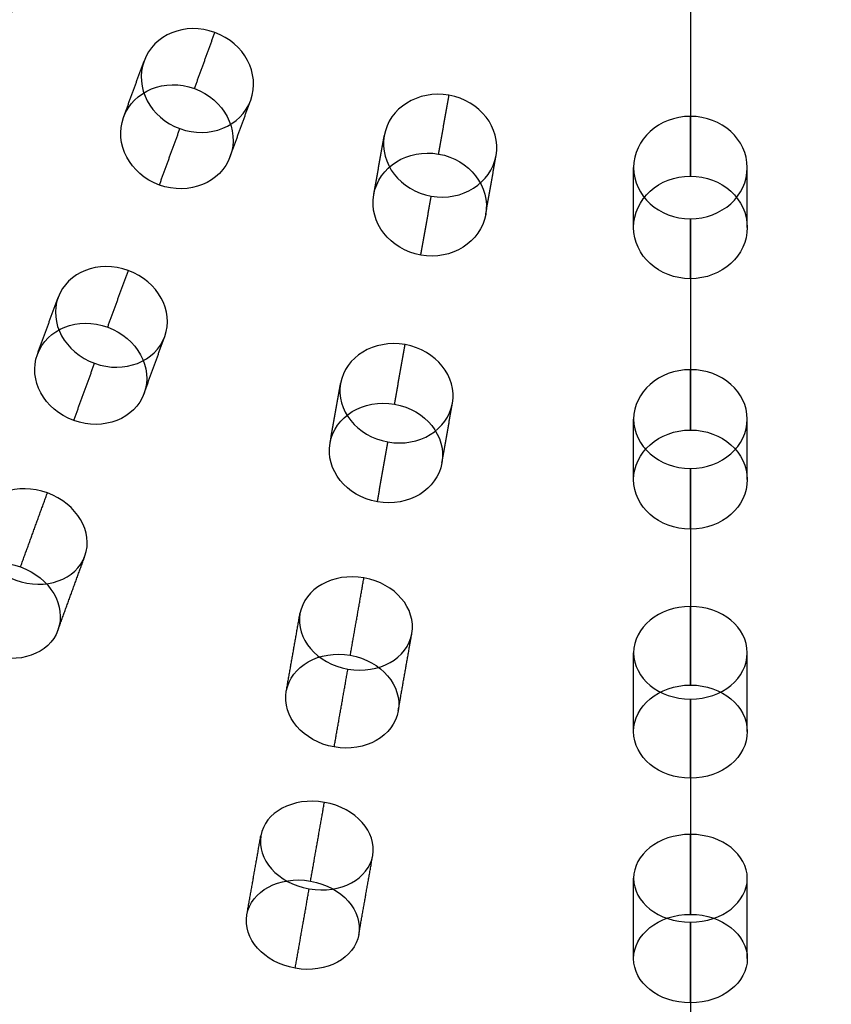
# Model space of a CAD drawing. Header units: millimetres. Extents: x -60 to 60, y -60 to 60.
# Tile 33 of 61: x -11 to 3, y -40 to -23. Entities that reach past the tile are written whole.
import ezdxf

# ---------------------------------------------------------------- set-up
doc = ezdxf.new("R2010")
doc.units = ezdxf.units.MM
doc.header["$MEASUREMENT"] = 0
doc.layers.add('Metal', color=7, linetype='Continuous', true_color=0xb2b2b2)
doc.layers.add('Opal glass', color=7, linetype='Continuous', true_color=0x7b7b7b)

msp = doc.modelspace()

# ---------------------------------------------------------------- linework, layer by layer
at = {"layer": 'Metal'}
for centre, radius in [((0.397, -0.384, 97.154), 56.961), ((0.397, -0.384, 93.154), 53.961), ((0.397, -0.384, 100.154), 53.961)]:
    msp.add_circle(centre, radius, dxfattribs=at)
for centre, radius, start, end in [((0.397, -0.384, 107.154), 56.961, 285.0362, 95.9739), ((0.397, -0.384, 107.154), 56.961, 285.0362, 95.9739), ((0.397, -0.384, 107.154), 55.461, 285.159, 95.8511), ((0.397, -0.384, 107.154), 56.961, 105.0362, 275.9739), ((0.397, -0.384, 107.154), 56.961, 105.0362, 275.9739), ((0.397, -0.384, 102.154), 56.961, 105.5646, 265.3355), ((0.397, -0.384, 107.154), 53.961, 285.2887, 95.7214), ((0.397, -0.384, 107.154), 53.961, 285.2887, 95.7214), ((0.397, -0.384, 107.154), 55.461, 105.159, 275.8511), ((0.397, -0.384, 107.154), 53.961, 105.2887, 275.7214), ((0.397, -0.384, 107.154), 53.961, 105.2887, 275.7214), ((0.39, -0.346, 97.154), 60, 180, 0), ((0.39, -0.346, 107.154), 60, 180, 0), ((0.39, -0.346, 97.154), 60, 180, 0), ((0.39, -0.346, 97.154), 58.5, 180, 360), ((0.39, -0.346, 97.154), 57, 180, 0), ((0.39, -0.346, 107.154), 57, 180, 0), ((0.39, -0.346, 97.154), 57, 180, 0)]:
    msp.add_arc(centre, radius, start, end, dxfattribs=at)
at = {"layer": 'Metal', "extrusion": (1, 0, 0)}
for radius, start, end in [(57, 112.4058, 115.4274), (60, 112.30618, 115.1761), (57, 117.449, 120.4989), (60, 117.09561, 119.98978), (57, 122.5478, 125.4917), (60, 121.93256, 125.07172), (57, 127.5293, 130.6118), (60, 127.0049, 129.92683), (57, 132.6884, 135.7597), (60, 131.89324, 135.10999)]:
    msp.add_arc((-0.346, 107.154, 0.39), radius, start, end, dxfattribs=at)
at = {"layer": 'Metal'}
for points, knots in [([(-12.747, -23.101, 157.737), (-13.228, -22.823, 157.737), (-13.41, -22.249, 157.939), (-13.163, -21.821, 158.185), (-12.916, -21.393, 158.43), (-12.328, -21.263, 158.632), (-11.847, -21.541, 158.632), (-11.366, -21.819, 158.632), (-11.184, -22.393, 158.43), (-11.431, -22.821, 158.185), (-11.678, -23.249, 157.939), (-12.266, -23.378, 157.737), (-12.747, -23.101, 157.737)], [0, 0, 0, 0, 1.742589, 1.742589, 1.742589, 3.485164, 3.485164, 3.485164, 5.227738, 5.227738, 5.227738, 6.970327, 6.970327, 6.970327, 6.970327]), ([(-12.747, -23.101, 157.737), (-13.228, -22.823, 157.737), (-13.41, -22.249, 157.939), (-13.163, -21.821, 158.185), (-12.916, -21.393, 158.43), (-12.328, -21.263, 158.632), (-11.847, -21.541, 158.632), (-11.366, -21.819, 158.632), (-11.184, -22.393, 158.43), (-11.431, -22.821, 158.185), (-11.678, -23.249, 157.939), (-12.266, -23.378, 157.737), (-12.747, -23.101, 157.737)], [0, 0, 0, 0, 1.742589, 1.742589, 1.742589, 3.485164, 3.485164, 3.485164, 5.227738, 5.227738, 5.227738, 6.970327, 6.970327, 6.970327, 6.970327]), ([(-8.596, -25.036, 157.737), (-9.118, -24.846, 157.737), (-9.397, -24.313, 157.939), (-9.228, -23.848, 158.185), (-9.059, -23.383, 158.43), (-8.502, -23.154, 158.632), (-7.981, -23.344, 158.632), (-7.459, -23.534, 158.632), (-7.18, -24.068, 158.43), (-7.349, -24.532, 158.185), (-7.518, -24.997, 157.939), (-8.075, -25.226, 157.737), (-8.596, -25.036, 157.737)], [0, 0, 0, 0, 1.742589, 1.742589, 1.742589, 3.485164, 3.485164, 3.485164, 5.227738, 5.227738, 5.227738, 6.970327, 6.970327, 6.970327, 6.970327]), ([(-8.596, -25.036, 157.737), (-9.118, -24.846, 157.737), (-9.397, -24.313, 157.939), (-9.228, -23.848, 158.185), (-9.059, -23.383, 158.43), (-8.502, -23.154, 158.632), (-7.981, -23.344, 158.632), (-7.459, -23.534, 158.632), (-7.18, -24.068, 158.43), (-7.349, -24.532, 158.185), (-7.518, -24.997, 157.939), (-8.075, -25.226, 157.737), (-8.596, -25.036, 157.737)], [0, 0, 0, 0, 1.742589, 1.742589, 1.742589, 3.485164, 3.485164, 3.485164, 5.227738, 5.227738, 5.227738, 6.970327, 6.970327, 6.970327, 6.970327]), ([(-8.957, -26.027, 160.569), (-8.435, -26.216, 160.569), (-7.878, -25.987, 160.768), (-7.709, -25.521, 161.011), (-7.539, -25.055, 161.255), (-7.818, -24.521, 161.454), (-8.34, -24.331, 161.454), (-8.861, -24.141, 161.454), (-9.418, -24.371, 161.255), (-9.588, -24.837, 161.011), (-9.758, -25.303, 160.768), (-9.478, -25.837, 160.569), (-8.957, -26.027, 160.569)], [0, 0, 0, 0, 1.74211, 1.74211, 1.74211, 3.484207, 3.484207, 3.484207, 5.226305, 5.226305, 5.226305, 6.968414, 6.968414, 6.968414, 6.968414]), ([(-8.957, -26.027, 160.569), (-8.435, -26.216, 160.569), (-7.878, -25.987, 160.768), (-7.709, -25.521, 161.011), (-7.539, -25.055, 161.255), (-7.818, -24.521, 161.454), (-8.34, -24.331, 161.454), (-8.861, -24.141, 161.454), (-9.418, -24.371, 161.255), (-9.588, -24.837, 161.011), (-9.758, -25.303, 160.768), (-9.478, -25.837, 160.569), (-8.957, -26.027, 160.569)], [0, 0, 0, 0, 1.74211, 1.74211, 1.74211, 3.484207, 3.484207, 3.484207, 5.226305, 5.226305, 5.226305, 6.968414, 6.968414, 6.968414, 6.968414]), ([(-4.172, -26.222, 157.737), (-4.719, -26.125, 157.737), (-5.087, -25.648, 157.939), (-5.001, -25.161, 158.185), (-4.915, -24.674, 158.43), (-4.407, -24.352, 158.632), (-3.86, -24.448, 158.632), (-3.313, -24.545, 158.632), (-2.945, -25.022, 158.43), (-3.031, -25.509, 158.185), (-3.117, -25.996, 157.939), (-3.626, -26.318, 157.737), (-4.172, -26.222, 157.737)], [0, 0, 0, 0, 1.742589, 1.742589, 1.742589, 3.485164, 3.485164, 3.485164, 5.227738, 5.227738, 5.227738, 6.970327, 6.970327, 6.970327, 6.970327]), ([(-4.172, -26.222, 157.737), (-4.719, -26.125, 157.737), (-5.087, -25.648, 157.939), (-5.001, -25.161, 158.185), (-4.915, -24.674, 158.43), (-4.407, -24.352, 158.632), (-3.86, -24.448, 158.632), (-3.313, -24.545, 158.632), (-2.945, -25.022, 158.43), (-3.031, -25.509, 158.185), (-3.117, -25.996, 157.939), (-3.626, -26.318, 157.737), (-4.172, -26.222, 157.737)], [0, 0, 0, 0, 1.742589, 1.742589, 1.742589, 3.485164, 3.485164, 3.485164, 5.227738, 5.227738, 5.227738, 6.970327, 6.970327, 6.970327, 6.970327]), ([(0.39, -26.621, 157.737), (-0.165, -26.621, 157.737), (-0.61, -26.215, 157.939), (-0.61, -25.72, 158.185), (-0.61, -25.226, 158.43), (-0.165, -24.82, 158.632), (0.39, -24.82, 158.632), (0.945, -24.82, 158.632), (1.39, -25.226, 158.43), (1.39, -25.72, 158.185), (1.39, -26.215, 157.939), (0.945, -26.621, 157.737), (0.39, -26.621, 157.737)], [0, 0, 0, 0, 1.742589, 1.742589, 1.742589, 3.485163, 3.485163, 3.485163, 5.227738, 5.227738, 5.227738, 6.970327, 6.970327, 6.970327, 6.970327]), ([(0.39, -26.621, 157.737), (-0.165, -26.621, 157.737), (-0.61, -26.215, 157.939), (-0.61, -25.72, 158.185), (-0.61, -25.226, 158.43), (-0.165, -24.82, 158.632), (0.39, -24.82, 158.632), (0.945, -24.82, 158.632), (1.39, -25.226, 158.43), (1.39, -25.72, 158.185), (1.39, -26.215, 157.939), (0.945, -26.621, 157.737), (0.39, -26.621, 157.737)], [0, 0, 0, 0, 1.742589, 1.742589, 1.742589, 3.485163, 3.485163, 3.485163, 5.227738, 5.227738, 5.227738, 6.970327, 6.970327, 6.970327, 6.970327]), ([(-4.356, -27.26, 160.569), (-3.809, -27.356, 160.569), (-3.3, -27.033, 160.768), (-3.214, -26.545, 161.011), (-3.128, -26.056, 161.255), (-3.496, -25.579, 161.454), (-4.042, -25.482, 161.454), (-4.589, -25.386, 161.454), (-5.098, -25.709, 161.255), (-5.184, -26.197, 161.011), (-5.27, -26.686, 160.768), (-4.902, -27.163, 160.569), (-4.356, -27.26, 160.569)], [0, 0, 0, 0, 1.742109, 1.742109, 1.742109, 3.484207, 3.484207, 3.484207, 5.226304, 5.226304, 5.226304, 6.968414, 6.968414, 6.968414, 6.968414]), ([(-4.356, -27.26, 160.569), (-3.809, -27.356, 160.569), (-3.3, -27.033, 160.768), (-3.214, -26.545, 161.011), (-3.128, -26.056, 161.255), (-3.496, -25.579, 161.454), (-4.042, -25.482, 161.454), (-4.589, -25.386, 161.454), (-5.098, -25.709, 161.255), (-5.184, -26.197, 161.011), (-5.27, -26.686, 160.768), (-4.902, -27.163, 160.569), (-4.356, -27.26, 160.569)], [0, 0, 0, 0, 1.742109, 1.742109, 1.742109, 3.484207, 3.484207, 3.484207, 5.226304, 5.226304, 5.226304, 6.968414, 6.968414, 6.968414, 6.968414]), ([(0.39, -27.675, 160.569), (0.945, -27.675, 160.569), (1.39, -27.268, 160.768), (1.39, -26.773, 161.011), (1.39, -26.277, 161.255), (0.945, -25.87, 161.454), (0.39, -25.87, 161.454), (-0.165, -25.87, 161.454), (-0.61, -26.277, 161.255), (-0.61, -26.773, 161.011), (-0.61, -27.268, 160.768), (-0.165, -27.675, 160.569), (0.39, -27.675, 160.569)], [0, 0, 0, 0, 1.742109, 1.742109, 1.742109, 3.484207, 3.484207, 3.484207, 5.226305, 5.226305, 5.226305, 6.968414, 6.968414, 6.968414, 6.968414]), ([(0.39, -27.675, 160.569), (0.945, -27.675, 160.569), (1.39, -27.268, 160.768), (1.39, -26.773, 161.011), (1.39, -26.277, 161.255), (0.945, -25.87, 161.454), (0.39, -25.87, 161.454), (-0.165, -25.87, 161.454), (-0.61, -26.277, 161.255), (-0.61, -26.773, 161.011), (-0.61, -27.268, 160.768), (-0.165, -27.675, 160.569), (0.39, -27.675, 160.569)], [0, 0, 0, 0, 1.742109, 1.742109, 1.742109, 3.484207, 3.484207, 3.484207, 5.226305, 5.226305, 5.226305, 6.968414, 6.968414, 6.968414, 6.968414]), ([(-10.098, -29.163, 155.201), (-10.627, -28.97, 155.201), (-10.902, -28.447, 155.446), (-10.741, -28.005, 155.735), (-10.58, -27.562, 156.023), (-10.033, -27.338, 156.267), (-9.504, -27.53, 156.267), (-8.975, -27.723, 156.267), (-8.701, -28.246, 156.023), (-8.862, -28.689, 155.735), (-9.023, -29.131, 155.446), (-9.57, -29.355, 155.201), (-10.098, -29.163, 155.201)], [0, 0, 0, 0, 1.754643, 1.754643, 1.754643, 3.509189, 3.509189, 3.509189, 5.263734, 5.263734, 5.263734, 7.018377, 7.018377, 7.018377, 7.018377]), ([(-10.098, -29.163, 155.201), (-10.627, -28.97, 155.201), (-10.902, -28.447, 155.446), (-10.741, -28.005, 155.735), (-10.58, -27.562, 156.023), (-10.033, -27.338, 156.267), (-9.504, -27.53, 156.267), (-8.975, -27.723, 156.267), (-8.701, -28.246, 156.023), (-8.862, -28.689, 155.735), (-9.023, -29.131, 155.446), (-9.57, -29.355, 155.201), (-10.098, -29.163, 155.201)], [0, 0, 0, 0, 1.754643, 1.754643, 1.754643, 3.509189, 3.509189, 3.509189, 5.263734, 5.263734, 5.263734, 7.018377, 7.018377, 7.018377, 7.018377]), ([(-10.464, -30.168, 158.074), (-9.936, -30.36, 158.074), (-9.388, -30.135, 158.313), (-9.226, -29.69, 158.598), (-9.064, -29.245, 158.882), (-9.34, -28.72, 159.121), (-9.867, -28.528, 159.121), (-10.395, -28.336, 159.121), (-10.943, -28.561, 158.882), (-11.105, -29.006, 158.598), (-11.267, -29.451, 158.313), (-10.992, -29.975, 158.074), (-10.464, -30.168, 158.074)], [0, 0, 0, 0, 1.752923, 1.752923, 1.752923, 3.505767, 3.505767, 3.505767, 5.258611, 5.258611, 5.258611, 7.011534, 7.011534, 7.011534, 7.011534]), ([(-10.464, -30.168, 158.074), (-9.936, -30.36, 158.074), (-9.388, -30.135, 158.313), (-9.226, -29.69, 158.598), (-9.064, -29.245, 158.882), (-9.34, -28.72, 159.121), (-9.867, -28.528, 159.121), (-10.395, -28.336, 159.121), (-10.943, -28.561, 158.882), (-11.105, -29.006, 158.598), (-11.267, -29.451, 158.313), (-10.992, -29.975, 158.074), (-10.464, -30.168, 158.074)], [0, 0, 0, 0, 1.752923, 1.752923, 1.752923, 3.505767, 3.505767, 3.505767, 5.258611, 5.258611, 5.258611, 7.011534, 7.011534, 7.011534, 7.011534]), ([(-4.935, -30.546, 155.201), (-5.489, -30.449, 155.201), (-5.851, -29.981, 155.446), (-5.769, -29.517, 155.735), (-5.687, -29.054, 156.023), (-5.188, -28.738, 156.267), (-4.633, -28.835, 156.267), (-4.079, -28.933, 156.267), (-3.718, -29.401, 156.023), (-3.799, -29.865, 155.735), (-3.881, -30.328, 155.446), (-4.381, -30.644, 155.201), (-4.935, -30.546, 155.201)], [0, 0, 0, 0, 1.754643, 1.754643, 1.754643, 3.509188, 3.509188, 3.509188, 5.263734, 5.263734, 5.263734, 7.018377, 7.018377, 7.018377, 7.018377]), ([(-4.935, -30.546, 155.201), (-5.489, -30.449, 155.201), (-5.851, -29.981, 155.446), (-5.769, -29.517, 155.735), (-5.687, -29.054, 156.023), (-5.188, -28.738, 156.267), (-4.633, -28.835, 156.267), (-4.079, -28.933, 156.267), (-3.718, -29.401, 156.023), (-3.799, -29.865, 155.735), (-3.881, -30.328, 155.446), (-4.381, -30.644, 155.201), (-4.935, -30.546, 155.201)], [0, 0, 0, 0, 1.754643, 1.754643, 1.754643, 3.509188, 3.509188, 3.509188, 5.263734, 5.263734, 5.263734, 7.018377, 7.018377, 7.018377, 7.018377]), ([(0.39, -31.012, 155.201), (-0.173, -31.012, 155.201), (-0.61, -30.614, 155.446), (-0.61, -30.144, 155.735), (-0.61, -29.673, 156.023), (-0.173, -29.275, 156.267), (0.39, -29.275, 156.267), (0.953, -29.275, 156.267), (1.39, -29.673, 156.023), (1.39, -30.144, 155.735), (1.39, -30.614, 155.446), (0.953, -31.012, 155.201), (0.39, -31.012, 155.201)], [0, 0, 0, 0, 1.754643, 1.754643, 1.754643, 3.509189, 3.509189, 3.509189, 5.263734, 5.263734, 5.263734, 7.018377, 7.018377, 7.018377, 7.018377]), ([(0.39, -31.012, 155.201), (-0.173, -31.012, 155.201), (-0.61, -30.614, 155.446), (-0.61, -30.144, 155.735), (-0.61, -29.673, 156.023), (-0.173, -29.275, 156.267), (0.39, -29.275, 156.267), (0.953, -29.275, 156.267), (1.39, -29.673, 156.023), (1.39, -30.144, 155.735), (1.39, -30.614, 155.446), (0.953, -31.012, 155.201), (0.39, -31.012, 155.201)], [0, 0, 0, 0, 1.754643, 1.754643, 1.754643, 3.509189, 3.509189, 3.509189, 5.263734, 5.263734, 5.263734, 7.018377, 7.018377, 7.018377, 7.018377]), ([(-5.121, -31.599, 158.074), (-4.568, -31.697, 158.074), (-4.067, -31.38, 158.313), (-3.984, -30.914, 158.598), (-3.902, -30.448, 158.882), (-4.265, -29.979, 159.121), (-4.818, -29.881, 159.121), (-5.371, -29.784, 159.121), (-5.872, -30.1, 158.882), (-5.954, -30.567, 158.598), (-6.036, -31.033, 158.313), (-5.674, -31.502, 158.074), (-5.121, -31.599, 158.074)], [0, 0, 0, 0, 1.752923, 1.752923, 1.752923, 3.505767, 3.505767, 3.505767, 5.258611, 5.258611, 5.258611, 7.011534, 7.011534, 7.011534, 7.011534]), ([(-5.121, -31.599, 158.074), (-4.568, -31.697, 158.074), (-4.067, -31.38, 158.313), (-3.984, -30.914, 158.598), (-3.902, -30.448, 158.882), (-4.265, -29.979, 159.121), (-4.818, -29.881, 159.121), (-5.371, -29.784, 159.121), (-5.872, -30.1, 158.882), (-5.954, -30.567, 158.598), (-6.036, -31.033, 158.313), (-5.674, -31.502, 158.074), (-5.121, -31.599, 158.074)], [0, 0, 0, 0, 1.752923, 1.752923, 1.752923, 3.505767, 3.505767, 3.505767, 5.258611, 5.258611, 5.258611, 7.011534, 7.011534, 7.011534, 7.011534]), ([(0.39, -32.081, 158.074), (0.952, -32.081, 158.074), (1.39, -31.683, 158.313), (1.39, -31.209, 158.598), (1.39, -30.736, 158.882), (0.952, -30.337, 159.121), (0.39, -30.337, 159.121), (-0.172, -30.337, 159.121), (-0.61, -30.736, 158.882), (-0.61, -31.209, 158.598), (-0.61, -31.683, 158.313), (-0.172, -32.081, 158.074), (0.39, -32.081, 158.074)], [0, 0, 0, 0, 1.752923, 1.752923, 1.752923, 3.505767, 3.505767, 3.505767, 5.258611, 5.258611, 5.258611, 7.011534, 7.011534, 7.011534, 7.011534]), ([(0.39, -32.081, 158.074), (0.952, -32.081, 158.074), (1.39, -31.683, 158.313), (1.39, -31.209, 158.598), (1.39, -30.736, 158.882), (0.952, -30.337, 159.121), (0.39, -30.337, 159.121), (-0.172, -30.337, 159.121), (-0.61, -30.736, 158.882), (-0.61, -31.209, 158.598), (-0.61, -31.683, 158.313), (-0.172, -32.081, 158.074), (0.39, -32.081, 158.074)], [0, 0, 0, 0, 1.752923, 1.752923, 1.752923, 3.505767, 3.505767, 3.505767, 5.258611, 5.258611, 5.258611, 7.011534, 7.011534, 7.011534, 7.011534]), ([(-11.486, -32.975, 152.357), (-12.012, -32.783, 152.357), (-12.299, -32.284, 152.632), (-12.147, -31.867, 152.96), (-11.995, -31.45, 153.289), (-11.454, -31.252, 153.563), (-10.929, -31.444, 153.563), (-10.403, -31.635, 153.563), (-10.116, -32.134, 153.289), (-10.267, -32.551, 152.96), (-10.419, -32.968, 152.632), (-10.96, -33.166, 152.357), (-11.486, -32.975, 152.357)], [0, 0, 0, 0, 1.74963, 1.74963, 1.74963, 3.499203, 3.499203, 3.499203, 5.248777, 5.248777, 5.248777, 6.998407, 6.998407, 6.998407, 6.998407]), ([(-11.486, -32.975, 152.357), (-12.012, -32.783, 152.357), (-12.299, -32.284, 152.632), (-12.147, -31.867, 152.96), (-11.995, -31.45, 153.289), (-11.454, -31.252, 153.563), (-10.929, -31.444, 153.563), (-10.403, -31.635, 153.563), (-10.116, -32.134, 153.289), (-10.267, -32.551, 152.96), (-10.419, -32.968, 152.632), (-10.96, -33.166, 152.357), (-11.486, -32.975, 152.357)], [0, 0, 0, 0, 1.74963, 1.74963, 1.74963, 3.499203, 3.499203, 3.499203, 5.248777, 5.248777, 5.248777, 6.998407, 6.998407, 6.998407, 6.998407]), ([(-11.961, -34.281, 155.069), (-11.436, -34.472, 155.069), (-10.894, -34.274, 155.34), (-10.742, -33.854, 155.664), (-10.589, -33.435, 155.989), (-10.876, -32.934, 156.26), (-11.401, -32.743, 156.26), (-11.927, -32.552, 156.26), (-12.468, -32.751, 155.989), (-12.621, -33.17, 155.664), (-12.774, -33.59, 155.34), (-12.487, -34.09, 155.069), (-11.961, -34.281, 155.069)], [0, 0, 0, 0, 1.748434, 1.748434, 1.748434, 3.496822, 3.496822, 3.496822, 5.245211, 5.245211, 5.245211, 6.993645, 6.993645, 6.993645, 6.993645]), ([(-11.961, -34.281, 155.069), (-11.436, -34.472, 155.069), (-10.894, -34.274, 155.34), (-10.742, -33.854, 155.664), (-10.589, -33.435, 155.989), (-10.876, -32.934, 156.26), (-11.401, -32.743, 156.26), (-11.927, -32.552, 156.26), (-12.468, -32.751, 155.989), (-12.621, -33.17, 155.664), (-12.774, -33.59, 155.34), (-12.487, -34.09, 155.069), (-11.961, -34.281, 155.069)], [0, 0, 0, 0, 1.748434, 1.748434, 1.748434, 3.496822, 3.496822, 3.496822, 5.245211, 5.245211, 5.245211, 6.993645, 6.993645, 6.993645, 6.993645]), ([(-5.639, -34.541, 152.357), (-6.191, -34.444, 152.357), (-6.56, -34.003, 152.632), (-6.483, -33.565, 152.96), (-6.406, -33.128, 153.289), (-5.908, -32.84, 153.563), (-5.357, -32.937, 153.563), (-4.805, -33.034, 153.563), (-4.436, -33.476, 153.289), (-4.513, -33.913, 152.96), (-4.59, -34.35, 152.632), (-5.088, -34.638, 152.357), (-5.639, -34.541, 152.357)], [0, 0, 0, 0, 1.74963, 1.74963, 1.74963, 3.499203, 3.499203, 3.499203, 5.248777, 5.248777, 5.248777, 6.998407, 6.998407, 6.998407, 6.998407]), ([(-5.639, -34.541, 152.357), (-6.191, -34.444, 152.357), (-6.56, -34.003, 152.632), (-6.483, -33.565, 152.96), (-6.406, -33.128, 153.289), (-5.908, -32.84, 153.563), (-5.357, -32.937, 153.563), (-4.805, -33.034, 153.563), (-4.436, -33.476, 153.289), (-4.513, -33.913, 152.96), (-4.59, -34.35, 152.632), (-5.088, -34.638, 152.357), (-5.639, -34.541, 152.357)], [0, 0, 0, 0, 1.74963, 1.74963, 1.74963, 3.499203, 3.499203, 3.499203, 5.248777, 5.248777, 5.248777, 6.998407, 6.998407, 6.998407, 6.998407]), ([(0.39, -35.069, 152.357), (-0.17, -35.069, 152.357), (-0.61, -34.698, 152.632), (-0.61, -34.254, 152.96), (-0.61, -33.81, 153.289), (-0.17, -33.44, 153.563), (0.39, -33.44, 153.563), (0.95, -33.44, 153.563), (1.39, -33.81, 153.289), (1.39, -34.254, 152.96), (1.39, -34.698, 152.632), (0.95, -35.069, 152.357), (0.39, -35.069, 152.357)], [0, 0, 0, 0, 1.74963, 1.74963, 1.74963, 3.499204, 3.499204, 3.499204, 5.248777, 5.248777, 5.248777, 6.998407, 6.998407, 6.998407, 6.998407]), ([(0.39, -35.069, 152.357), (-0.17, -35.069, 152.357), (-0.61, -34.698, 152.632), (-0.61, -34.254, 152.96), (-0.61, -33.81, 153.289), (-0.17, -33.44, 153.563), (0.39, -33.44, 153.563), (0.95, -33.44, 153.563), (1.39, -33.81, 153.289), (1.39, -34.254, 152.96), (1.39, -34.698, 152.632), (0.95, -35.069, 152.357), (0.39, -35.069, 152.357)], [0, 0, 0, 0, 1.74963, 1.74963, 1.74963, 3.499204, 3.499204, 3.499204, 5.248777, 5.248777, 5.248777, 6.998407, 6.998407, 6.998407, 6.998407]), ([(-5.881, -35.911, 155.069), (-5.33, -36.008, 155.069), (-4.832, -35.718, 155.34), (-4.754, -35.278, 155.664), (-4.676, -34.838, 155.989), (-5.046, -34.396, 156.26), (-5.597, -34.298, 156.26), (-6.147, -34.201, 156.26), (-6.646, -34.491, 155.989), (-6.724, -34.931, 155.664), (-6.801, -35.371, 155.34), (-6.431, -35.813, 155.069), (-5.881, -35.911, 155.069)], [0, 0, 0, 0, 1.748434, 1.748434, 1.748434, 3.496822, 3.496822, 3.496822, 5.245211, 5.245211, 5.245211, 6.993645, 6.993645, 6.993645, 6.993645]), ([(-5.881, -35.911, 155.069), (-5.33, -36.008, 155.069), (-4.832, -35.718, 155.34), (-4.754, -35.278, 155.664), (-4.676, -34.838, 155.989), (-5.046, -34.396, 156.26), (-5.597, -34.298, 156.26), (-6.147, -34.201, 156.26), (-6.646, -34.491, 155.989), (-6.724, -34.931, 155.664), (-6.801, -35.371, 155.34), (-6.431, -35.813, 155.069), (-5.881, -35.911, 155.069)], [0, 0, 0, 0, 1.748434, 1.748434, 1.748434, 3.496822, 3.496822, 3.496822, 5.245211, 5.245211, 5.245211, 6.993645, 6.993645, 6.993645, 6.993645]), ([(0.39, -36.459, 155.069), (0.949, -36.459, 155.069), (1.39, -36.087, 155.34), (1.39, -35.641, 155.664), (1.39, -35.194, 155.989), (0.949, -34.822, 156.26), (0.39, -34.822, 156.26), (-0.169, -34.822, 156.26), (-0.61, -35.194, 155.989), (-0.61, -35.641, 155.664), (-0.61, -36.087, 155.34), (-0.169, -36.459, 155.069), (0.39, -36.459, 155.069)], [0, 0, 0, 0, 1.748434, 1.748434, 1.748434, 3.496823, 3.496823, 3.496823, 5.245211, 5.245211, 5.245211, 6.993645, 6.993645, 6.993645, 6.993645]), ([(0.39, -36.459, 155.069), (0.949, -36.459, 155.069), (1.39, -36.087, 155.34), (1.39, -35.641, 155.664), (1.39, -35.194, 155.989), (0.949, -34.822, 156.26), (0.39, -34.822, 156.26), (-0.169, -34.822, 156.26), (-0.61, -35.194, 155.989), (-0.61, -35.641, 155.664), (-0.61, -36.087, 155.34), (-0.169, -36.459, 155.069), (0.39, -36.459, 155.069)], [0, 0, 0, 0, 1.748434, 1.748434, 1.748434, 3.496823, 3.496823, 3.496823, 5.245211, 5.245211, 5.245211, 6.993645, 6.993645, 6.993645, 6.993645]), ([(-6.321, -38.406, 149.052), (-6.882, -38.307, 149.052), (-7.243, -37.878, 149.372), (-7.172, -37.472, 149.739), (-7.1, -37.066, 150.105), (-6.614, -36.787, 150.425), (-6.053, -36.885, 150.425), (-5.491, -36.984, 150.425), (-5.13, -37.413, 150.105), (-5.202, -37.82, 149.739), (-5.274, -38.226, 149.372), (-5.759, -38.505, 149.052), (-6.321, -38.406, 149.052)], [0, 0, 0, 0, 1.767237, 1.767237, 1.767237, 3.534244, 3.534244, 3.534244, 5.301251, 5.301251, 5.301251, 7.068488, 7.068488, 7.068488, 7.068488]), ([(-6.321, -38.406, 149.052), (-6.882, -38.307, 149.052), (-7.243, -37.878, 149.372), (-7.172, -37.472, 149.739), (-7.1, -37.066, 150.105), (-6.614, -36.787, 150.425), (-6.053, -36.885, 150.425), (-5.491, -36.984, 150.425), (-5.13, -37.413, 150.105), (-5.202, -37.82, 149.739), (-5.274, -38.226, 149.372), (-5.759, -38.505, 149.052), (-6.321, -38.406, 149.052)], [0, 0, 0, 0, 1.767237, 1.767237, 1.767237, 3.534244, 3.534244, 3.534244, 5.301251, 5.301251, 5.301251, 7.068488, 7.068488, 7.068488, 7.068488]), ([(0.39, -38.993, 149.052), (-0.18, -38.993, 149.052), (-0.61, -38.634, 149.372), (-0.61, -38.221, 149.739), (-0.61, -37.809, 150.105), (-0.18, -37.449, 150.425), (0.39, -37.449, 150.425), (0.96, -37.449, 150.425), (1.39, -37.809, 150.105), (1.39, -38.221, 149.739), (1.39, -38.634, 149.372), (0.96, -38.993, 149.052), (0.39, -38.993, 149.052)], [0, 0, 0, 0, 1.767236, 1.767236, 1.767236, 3.534244, 3.534244, 3.534244, 5.301251, 5.301251, 5.301251, 7.068488, 7.068488, 7.068488, 7.068488]), ([(0.39, -38.993, 149.052), (-0.18, -38.993, 149.052), (-0.61, -38.634, 149.372), (-0.61, -38.221, 149.739), (-0.61, -37.809, 150.105), (-0.18, -37.449, 150.425), (0.39, -37.449, 150.425), (0.96, -37.449, 150.425), (1.39, -37.809, 150.105), (1.39, -38.221, 149.739), (1.39, -38.634, 149.372), (0.96, -38.993, 149.052), (0.39, -38.993, 149.052)], [0, 0, 0, 0, 1.767236, 1.767236, 1.767236, 3.534244, 3.534244, 3.534244, 5.301251, 5.301251, 5.301251, 7.068488, 7.068488, 7.068488, 7.068488]), ([(-6.567, -39.802, 151.817), (-6.007, -39.901, 151.817), (-5.52, -39.621, 152.13), (-5.447, -39.21, 152.492), (-5.375, -38.799, 152.853), (-5.737, -38.368, 153.166), (-6.297, -38.27, 153.166), (-6.857, -38.171, 153.166), (-7.344, -38.452, 152.853), (-7.417, -38.862, 152.492), (-7.489, -39.273, 152.13), (-7.127, -39.703, 151.817), (-6.567, -39.802, 151.817)], [0, 0, 0, 0, 1.764148, 1.764148, 1.764148, 3.528113, 3.528113, 3.528113, 5.292077, 5.292077, 5.292077, 7.056226, 7.056226, 7.056226, 7.056226]), ([(-6.567, -39.802, 151.817), (-6.007, -39.901, 151.817), (-5.52, -39.621, 152.13), (-5.447, -39.21, 152.492), (-5.375, -38.799, 152.853), (-5.737, -38.368, 153.166), (-6.297, -38.27, 153.166), (-6.857, -38.171, 153.166), (-7.344, -38.452, 152.853), (-7.417, -38.862, 152.492), (-7.489, -39.273, 152.13), (-7.127, -39.703, 151.817), (-6.567, -39.802, 151.817)], [0, 0, 0, 0, 1.764148, 1.764148, 1.764148, 3.528113, 3.528113, 3.528113, 5.292077, 5.292077, 5.292077, 7.056226, 7.056226, 7.056226, 7.056226]), ([(0.39, -40.411, 151.817), (0.958, -40.411, 151.817), (1.39, -40.05, 152.13), (1.39, -39.633, 152.492), (1.39, -39.216, 152.853), (0.958, -38.855, 153.166), (0.39, -38.855, 153.166), (-0.178, -38.855, 153.166), (-0.61, -39.216, 152.853), (-0.61, -39.633, 152.492), (-0.61, -40.05, 152.13), (-0.178, -40.411, 151.817), (0.39, -40.411, 151.817)], [0, 0, 0, 0, 1.764148, 1.764148, 1.764148, 3.528113, 3.528113, 3.528113, 5.292077, 5.292077, 5.292077, 7.056226, 7.056226, 7.056226, 7.056226]), ([(0.39, -40.411, 151.817), (0.958, -40.411, 151.817), (1.39, -40.05, 152.13), (1.39, -39.633, 152.492), (1.39, -39.216, 152.853), (0.958, -38.855, 153.166), (0.39, -38.855, 153.166), (-0.178, -38.855, 153.166), (-0.61, -39.216, 152.853), (-0.61, -39.633, 152.492), (-0.61, -40.05, 152.13), (-0.178, -40.411, 151.817), (0.39, -40.411, 151.817)], [0, 0, 0, 0, 1.764148, 1.764148, 1.764148, 3.528113, 3.528113, 3.528113, 5.292077, 5.292077, 5.292077, 7.056226, 7.056226, 7.056226, 7.056226])]:
    msp.add_open_spline(points, degree=3, knots=knots, dxfattribs=at)
for points in [[(-8.34, -24.331, 161.454), (-8.16, -23.838, 160.043), (-7.981, -23.344, 158.632)], [(-9.588, -24.837, 161.011), (-9.408, -24.343, 159.598), (-9.228, -23.848, 158.185)], [(-7.709, -25.521, 161.011), (-7.529, -25.027, 159.598), (-7.349, -24.532, 158.185)], [(-4.042, -25.482, 161.454), (-3.951, -24.965, 160.043), (-3.86, -24.448, 158.632)], [(0.39, -25.87, 161.454), (0.39, -25.345, 160.043), (0.39, -24.82, 158.632)], [(-8.957, -26.027, 160.569), (-8.777, -25.531, 159.153), (-8.596, -25.036, 157.737)], [(-5.184, -26.197, 161.011), (-5.092, -25.679, 159.598), (-5.001, -25.161, 158.185)], [(-3.214, -26.545, 161.011), (-3.123, -26.027, 159.598), (-3.031, -25.509, 158.185)], [(-0.61, -26.773, 161.011), (-0.61, -26.247, 159.598), (-0.61, -25.72, 158.185)], [(1.39, -26.773, 161.011), (1.39, -26.247, 159.598), (1.39, -25.72, 158.185)], [(-4.356, -27.26, 160.569), (-4.264, -26.741, 159.153), (-4.172, -26.222, 157.737)], [(0.39, -27.675, 160.569), (0.39, -27.148, 159.153), (0.39, -26.621, 157.737)], [(-9.867, -28.528, 159.121), (-9.686, -28.029, 157.694), (-9.504, -27.53, 156.267)], [(-11.105, -29.006, 158.598), (-10.923, -28.505, 157.166), (-10.741, -28.005, 155.735)], [(-9.226, -29.69, 158.598), (-9.044, -29.189, 157.166), (-8.862, -28.689, 155.735)], [(-4.818, -29.881, 159.121), (-4.726, -29.358, 157.694), (-4.633, -28.835, 156.267)], [(-10.464, -30.168, 158.074), (-10.281, -29.665, 156.638), (-10.098, -29.163, 155.201)], [(0.39, -30.337, 159.121), (0.39, -29.806, 157.694), (0.39, -29.275, 156.267)], [(-5.954, -30.567, 158.598), (-5.862, -30.042, 157.166), (-5.769, -29.517, 155.735)], [(-3.984, -30.914, 158.598), (-3.892, -30.389, 157.166), (-3.799, -29.865, 155.735)], [(-0.61, -31.209, 158.598), (-0.61, -30.676, 157.166), (-0.61, -30.144, 155.735)], [(1.39, -31.209, 158.598), (1.39, -30.676, 157.166), (1.39, -30.144, 155.735)], [(-5.121, -31.599, 158.074), (-5.028, -31.073, 156.638), (-4.935, -30.546, 155.201)], [(0.39, -32.081, 158.074), (0.39, -31.547, 156.638), (0.39, -31.012, 155.201)], [(-11.401, -32.743, 156.26), (-11.165, -32.093, 154.911), (-10.929, -31.444, 153.563)], [(-10.742, -33.854, 155.664), (-10.505, -33.203, 154.312), (-10.267, -32.551, 152.96)], [(-5.597, -34.298, 156.26), (-5.477, -33.618, 154.911), (-5.357, -32.937, 153.563)], [(-6.724, -34.931, 155.664), (-6.603, -34.248, 154.312), (-6.483, -33.565, 152.96)], [(0.39, -34.822, 156.26), (0.39, -34.131, 154.911), (0.39, -33.44, 153.563)], [(-4.754, -35.278, 155.664), (-4.634, -34.595, 154.312), (-4.513, -33.913, 152.96)], [(-0.61, -35.641, 155.664), (-0.61, -34.948, 154.312), (-0.61, -34.254, 152.96)], [(1.39, -35.641, 155.664), (1.39, -34.948, 154.312), (1.39, -34.254, 152.96)], [(-5.881, -35.911, 155.069), (-5.76, -35.226, 153.713), (-5.639, -34.541, 152.357)], [(0.39, -36.459, 155.069), (0.39, -35.764, 153.713), (0.39, -35.069, 152.357)], [(-6.297, -38.27, 153.166), (-6.175, -37.578, 151.795), (-6.053, -36.885, 150.425)], [(-7.417, -38.862, 152.492), (-7.294, -38.167, 151.115), (-7.172, -37.472, 149.739)], [(0.39, -38.855, 153.166), (0.39, -38.152, 151.795), (0.39, -37.449, 150.425)], [(-5.447, -39.21, 152.492), (-5.325, -38.515, 151.115), (-5.202, -37.82, 149.739)], [(-0.61, -39.633, 152.492), (-0.61, -38.927, 151.115), (-0.61, -38.221, 149.739)], [(1.39, -39.633, 152.492), (1.39, -38.927, 151.115), (1.39, -38.221, 149.739)], [(-6.567, -39.802, 151.817), (-6.444, -39.104, 150.434), (-6.321, -38.406, 149.052)], [(0.39, -40.411, 151.817), (0.39, -39.702, 150.434), (0.39, -38.993, 149.052)]]:
    msp.add_open_spline(points, degree=2, dxfattribs=at)
at = {"layer": 'Opal glass'}
for centre, radius in [((0.397, -0.384, 97.154), 59.961), ((0.397, -0.384, 57.154), 59.961), ((0.397, -0.384, 97.154), 59.961), ((0.397, -0.384, 97.154), 58.461), ((0.397, -0.384, 93.154), 56.961), ((0.397, -0.384, 57.154), 56.961), ((0.397, -0.384, 97.154), 56.961), ((0.397, -0.384, 93.154), 56.961), ((0.397, -0.384, 93.154), 55.461), ((0.397, -0.384, 93.154), 53.961)]:
    msp.add_circle(centre, radius, dxfattribs=at)
for points, knots in [([(10.782, -56.391, 93.154), (10.782, -56.391, 69.654), (10.782, -56.391, 57.154), (10.782, -56.391, 3.154), (0.937, -3.296, 3.154), (0.667, -1.84, 3.154), (0.397, -0.384, 3.154)], [133.458009, 133.458009, 133.458009, 143.458009, 143.458009, 228.28101, 228.28101, 230.242282, 230.242282, 230.242282]), ([(0.397, -0.384, 0.154), (0.667, -1.84, 0.154), (0.937, -3.296, 0.154), (11.329, -59.34, 0.154), (11.329, -59.34, 57.154), (11.329, -59.34, 71.654), (11.329, -59.34, 97.154)], [-1.961271, -1.961271, -1.961271, 0, 0, 89.535391, 89.535391, 99.535391, 99.535391, 99.535391])]:
    msp.add_rational_spline(points, [1, 1, 1, 0.707106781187, 1, 1, 1], degree=2, knots=knots, dxfattribs=at)

doc.saveas('drawing.dxf')
